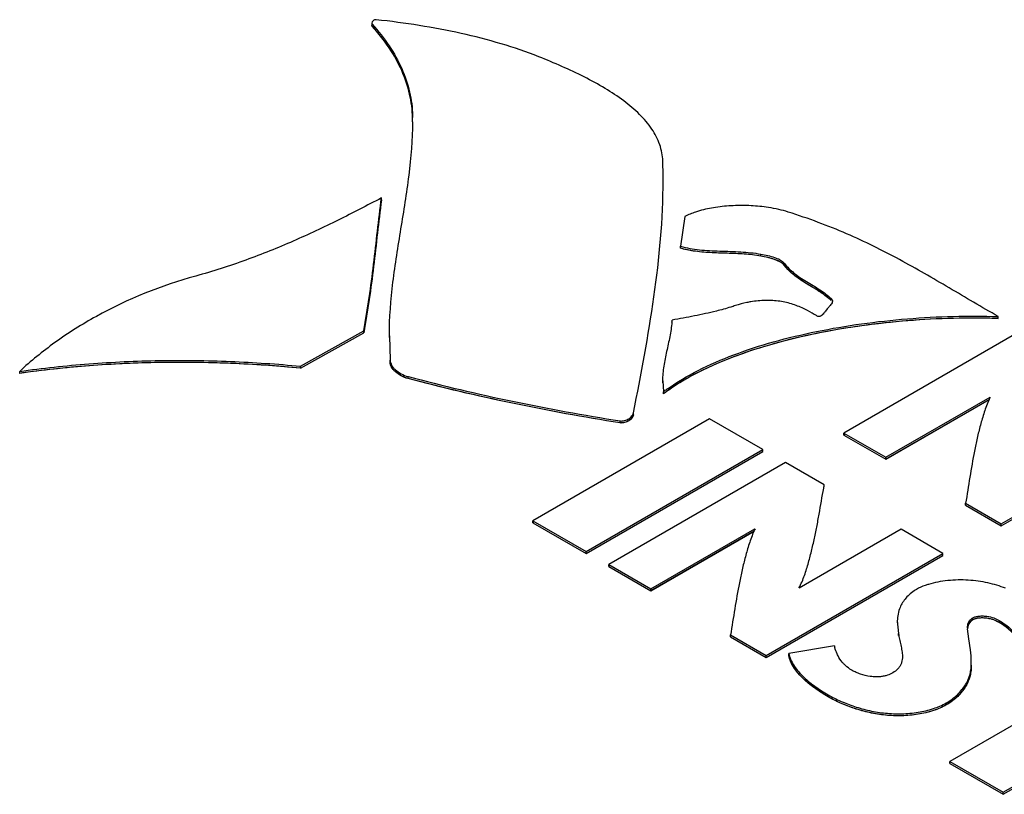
# Model space of a CAD drawing. Header units: inches. Extents: x 0 to 34, y 0 to 22.
# Tile 130 of 136: x 26.2 to 26.8, y 17.8 to 18.3. Entities that reach past the tile are written whole.
import ezdxf

# ---------------------------------------------------------------- set-up
doc = ezdxf.new("R2010")
doc.units = ezdxf.units.IN
doc.header["$LTSCALE"] = 1.87
doc.header["$MEASUREMENT"] = 0
doc.layers.get('0').update_dxf_attribs({"linetype": 'CONTINUOUS'})

msp = doc.modelspace()

# ---------------------------------------------------------------- linework, layer by layer
at = {"color": 7, "linetype": 'CONTINUOUS'}
for p, q in [((26.42274, 18.27836), (26.42246, 18.27748)), ((26.42246, 18.27748), (26.42246, 18.27685)), ((26.42246, 18.27748), (26.42269, 18.27685)), ((26.42269, 18.27562), (26.42246, 18.27626)), ((26.42269, 18.27562), (26.42269, 18.27685)), ((26.44739, 18.22079), (26.44725, 18.21827)), ((26.44739, 18.21956), (26.44739, 18.22079)), ((26.60079, 18.19194), (26.60075, 18.19316)), ((26.60094, 18.18031), (26.60094, 18.18124)), ((26.42829, 18.16921), (26.42829, 18.17044)), ((26.61417, 18.15906), (26.61148, 18.1409)), ((26.61148, 18.13967), (26.61148, 18.1409)), ((26.66077, 18.13479), (26.66077, 18.13601)), ((26.67527, 18.12911), (26.67527, 18.13033)), ((26.70393, 18.10749), (26.70393, 18.10872)), ((26.70152, 18.10245), (26.70047, 18.10115)), ((26.6957, 18.09786), (26.69535, 18.09804)), ((26.69614, 18.09775), (26.6957, 18.09786)), ((26.80625, 18.09656), (26.80625, 18.09778)), ((26.37879, 18.06731), (26.41751, 18.08908)), ((26.37879, 18.06609), (26.41751, 18.08785)), ((26.41751, 18.08785), (26.41751, 18.08908)), ((26.82003, 18.08894), (26.71169, 18.02639)), ((26.43299, 18.08604), (26.43299, 18.08482)), ((26.43337, 18.08604), (26.4336, 18.07098)), ((26.4336, 18.06976), (26.4336, 18.07098)), ((26.20667, 18.06293), (26.20667, 18.06416)), ((26.37879, 18.06609), (26.37879, 18.06731)), ((26.44463, 18.05977), (26.44463, 18.06099)), ((26.60058, 18.05842), (26.60058, 18.05719)), ((26.60069, 18.05842), (26.60114, 18.05166)), ((26.60114, 18.05044), (26.60114, 18.05166)), ((26.73739, 18.01155), (26.80123, 18.04839)), ((26.73739, 18.01033), (26.80073, 18.04687)), ((26.6294, 18.03518), (26.52107, 17.97263)), ((26.57452, 18.0326), (26.57452, 18.03382)), ((26.58277, 18.03744), (26.58277, 18.03866)), ((26.66206, 18.01632), (26.6294, 18.03518)), ((26.80811, 17.97072), (26.91645, 18.03328)), ((26.80811, 17.9695), (26.91645, 18.03205)), ((26.71169, 18.02516), (26.71169, 18.02639)), ((26.71169, 18.02639), (26.73739, 18.01155)), ((26.71169, 18.02516), (26.73739, 18.01033)), ((26.55373, 17.95377), (26.66206, 18.01632)), ((26.66206, 18.0151), (26.66206, 18.01632)), ((26.55373, 17.95255), (26.66206, 18.0151)), ((26.73739, 18.01033), (26.73739, 18.01155)), ((26.67598, 18.00828), (26.56766, 17.94573)), ((26.69966, 17.99461), (26.67598, 18.00828)), ((26.69966, 17.99338), (26.69966, 17.99461)), ((26.78628, 17.9821), (26.78628, 17.98332)), ((26.78628, 17.98332), (26.80811, 17.97072)), ((26.78628, 17.9821), (26.80811, 17.9695)), ((26.52107, 17.97141), (26.52107, 17.97263)), ((26.52107, 17.97263), (26.55373, 17.95377)), ((26.52107, 17.97141), (26.55373, 17.95255)), ((26.59335, 17.9309), (26.65719, 17.96772)), ((26.74671, 17.96745), (26.68425, 17.93142)), ((26.7724, 17.95261), (26.74671, 17.96745)), ((26.80811, 17.9695), (26.80811, 17.97072)), ((26.59335, 17.92967), (26.65668, 17.96621)), ((26.55373, 17.95255), (26.55373, 17.95377)), ((26.66407, 17.89006), (26.7724, 17.95261)), ((26.66407, 17.88884), (26.7724, 17.95139)), ((26.7724, 17.95139), (26.7724, 17.95261)), ((26.56766, 17.94451), (26.56766, 17.94573)), ((26.56766, 17.94573), (26.59335, 17.9309)), ((26.56766, 17.94451), (26.59335, 17.92967)), ((26.59335, 17.92967), (26.59335, 17.9309)), ((26.79067, 17.9119), (26.79067, 17.91312)), ((26.7444, 17.91126), (26.74518, 17.90347)), ((26.74442, 17.91126), (26.74442, 17.91003)), ((26.80691, 17.9102), (26.80691, 17.91142)), ((26.64225, 17.90144), (26.64225, 17.90267)), ((26.64225, 17.90267), (26.66407, 17.89006)), ((26.64225, 17.90144), (26.66407, 17.88884)), ((26.74518, 17.90225), (26.74518, 17.90347)), ((26.78816, 17.90022), (26.78742, 17.90639)), ((26.70586, 17.89597), (26.67801, 17.89132)), ((26.7892, 17.89354), (26.78816, 17.90022)), ((26.66407, 17.88884), (26.66407, 17.89006)), ((26.67801, 17.89009), (26.67801, 17.89132)), ((26.78959, 17.88979), (26.7892, 17.89354)), ((26.78975, 17.88546), (26.78966, 17.88857)), ((26.78975, 17.88424), (26.78975, 17.88546)), ((26.86464, 17.87596), (26.77657, 17.82511)), ((26.70215, 17.86471), (26.70215, 17.86593)), ((26.77443, 17.85979), (26.77443, 17.86102)), ((26.80924, 17.80625), (26.89731, 17.8571)), ((26.80924, 17.80502), (26.89731, 17.85587)), ((26.77657, 17.82388), (26.77657, 17.82511)), ((26.77657, 17.82511), (26.80924, 17.80625)), ((26.77657, 17.82388), (26.80924, 17.80502)), ((26.80924, 17.80502), (26.80924, 17.80625))]:
    msp.add_line(p, q, dxfattribs=at)
at = {"color": 40, "linetype": 'CONTINUOUS'}
for p, q in [((26.61148, 18.13967), (26.61166, 18.14087)), ((26.80572, 18.09686), (26.80625, 18.09656)), ((26.80084, 18.04697), (26.73739, 18.01033)), ((26.71169, 18.02516), (26.71222, 18.02547)), ((26.66153, 18.0154), (26.66206, 18.0151)), ((26.52107, 17.97141), (26.5216, 17.97171)), ((26.65679, 17.96631), (26.59335, 17.92967)), ((26.77187, 17.95169), (26.7724, 17.95139)), ((26.56766, 17.94451), (26.56819, 17.94482)), ((26.77657, 17.82388), (26.7771, 17.82419))]:
    msp.add_line(p, q, dxfattribs=at)
for centre, radius, start, end in [((26.33832, 18.19863), 0.11422, 37.12524, 42.38104), ((26.79129, 17.62459), 0.4722, 88.80762, 89.43544), ((26.79151, 17.63515), 0.46164, 88.17048, 88.80776), ((26.29495, 17.44645), 0.62277, 96.90128, 98.14905), ((26.67374, 17.95352), 0.1211, 124.97384, 126.8385), ((26.68203, 17.94154), 0.13566, 121.51878, 124.94196)]:
    msp.add_arc(centre, radius, start, end, dxfattribs=at)
at = {"color": 7, "linetype": 'CONTINUOUS'}
for centre, radius, start, end in [((26.24287, 18.21827), 0.20453, 359.66119, 0.00038), ((26.23293, 18.1813), 0.36801, 359.99057, 1.65599), ((26.54997, 18.09919), 0.05658, 355.08196, 356.29522), ((26.67264, 17.95624), 0.11924, 125.72191, 126.84617), ((26.67341, 17.95398), 0.12053, 125.43567, 126.84029), ((26.67469, 17.95341), 0.12273, 125.43431, 125.72587), ((26.67553, 17.951), 0.12419, 125.15038, 125.43873), ((26.86245, 18.01953), 0.0676, 154.74161, 156.08012), ((26.71877, 17.93881), 0.06796, 154.82958, 156.16104), ((26.77032, 17.90601), 0.02833, 119.99768, 121.63352), ((26.76561, 17.91127), 0.02118, 156.93188, 180.03612), ((26.80254, 17.90701), 0.01513, 180.0465, 182.35554), ((26.73191, 17.90189), 0.0267, 192.80316, 195.21603), ((26.64278, 17.88087), 0.14708, 3.0006, 3.47676)]:
    msp.add_arc(centre, radius, start, end, dxfattribs=at)
for points, knots in [([(26.42269, 18.27685), (26.42647, 18.2727), (26.43328, 18.26409), (26.4411, 18.25008), (26.44607, 18.23559), (26.44733, 18.22566), (26.44739, 18.22079)], [0, 0, 0, 0, 0.269186, 0.524067, 0.766487, 1, 1, 1, 1]), ([(26.44739, 18.21956), (26.44733, 18.22443), (26.44607, 18.23436), (26.4411, 18.24886), (26.43328, 18.26287), (26.42647, 18.27148), (26.42269, 18.27562)], [0, 0, 0, 0, 0.233513, 0.475933, 0.730814, 1, 1, 1, 1]), ([(26.42517, 18.27962), (26.42492, 18.27965), (26.42441, 18.27961), (26.42352, 18.27926), (26.42298, 18.27875), (26.42274, 18.27836)], [0, 0, 0, 0, 0.262151, 0.517665, 1, 1, 1, 1]), ([(26.5248, 18.25693), (26.51726, 18.25994), (26.50152, 18.2653), (26.47695, 18.27156), (26.45134, 18.27635), (26.43394, 18.27866), (26.42517, 18.27962)], [0, 0, 0, 0, 0.23771, 0.486149, 0.741654, 1, 1, 1, 1]), ([(26.60075, 18.19316), (26.6007, 18.19483), (26.60031, 18.19819), (26.59847, 18.20492), (26.5942, 18.21317), (26.58651, 18.22211), (26.57671, 18.23031), (26.56523, 18.23784), (26.55248, 18.24477), (26.53889, 18.25114), (26.52954, 18.25504), (26.5248, 18.25693)], [0, 0, 0, 0, 0.048057, 0.097209, 0.200447, 0.312574, 0.435125, 0.567555, 0.707834, 0.853098, 1, 1, 1, 1]), ([(26.4474, 18.21706), (26.44734, 18.20611), (26.44545, 18.18413), (26.4401, 18.15154), (26.43478, 18.11895), (26.43299, 18.09698), (26.43299, 18.08604)], [0, 0, 0, 0, 0.24913, 0.500227, 0.75119, 1, 1, 1, 1]), ([(26.58277, 18.03866), (26.58738, 18.06231), (26.59642, 18.10941), (26.60094, 18.15737), (26.60094, 18.18124)], [0, 0, 0, 0, 0.502296, 1, 1, 1, 1]), ([(26.42829, 18.17044), (26.41953, 18.16582), (26.40173, 18.15661), (26.37418, 18.14362), (26.34513, 18.13188), (26.32493, 18.12541), (26.31454, 18.12257)], [0, 0, 0, 0, 0.240209, 0.486072, 0.73869, 1, 1, 1, 1]), ([(26.41751, 18.08908), (26.41997, 18.10255), (26.42371, 18.12967), (26.42663, 18.15687), (26.42829, 18.17044)], [0, 0, 0, 0, 0.500602, 1, 1, 1, 1]), ([(26.42829, 18.16921), (26.42663, 18.15565), (26.42371, 18.12845), (26.41997, 18.10132), (26.41751, 18.08785)], [0, 0, 0, 0, 0.499398, 1, 1, 1, 1]), ([(26.62321, 18.16255), (26.6224, 18.16231), (26.61931, 18.16136), (26.61629, 18.16015), (26.61417, 18.15906)], [0, 0, 0, 0, 0.262793, 1, 1, 1, 1]), ([(26.6655, 18.16458), (26.66196, 18.16512), (26.65475, 18.16582), (26.6439, 18.16586), (26.63331, 18.16488), (26.62646, 18.16348), (26.62321, 18.16255)], [0, 0, 0, 0, 0.251739, 0.509452, 0.762308, 1, 1, 1, 1]), ([(26.67764, 18.16181), (26.67572, 18.16242), (26.6717, 18.1635), (26.66761, 18.16426), (26.6655, 18.16458)], [0, 0, 0, 0, 0.484479, 1, 1, 1, 1]), ([(26.80625, 18.09778), (26.79618, 18.1035), (26.77621, 18.11541), (26.74569, 18.13313), (26.71881, 18.14649), (26.69581, 18.15569), (26.68378, 18.15983), (26.67764, 18.16181)], [0, 0, 0, 0, 0.241329, 0.484267, 0.735005, 0.865728, 1, 1, 1, 1]), ([(26.61148, 18.1409), (26.61528, 18.13974), (26.62338, 18.13839), (26.63577, 18.13784), (26.64833, 18.13755), (26.65671, 18.13677), (26.66077, 18.13601)], [0, 0, 0, 0, 0.239944, 0.493079, 0.750138, 1, 1, 1, 1]), ([(26.6195, 18.1379), (26.61881, 18.13801), (26.61611, 18.13846), (26.61343, 18.13908), (26.61148, 18.13967)], [0, 0, 0, 0, 0.254233, 1, 1, 1, 1]), ([(26.66077, 18.13479), (26.65743, 18.13541), (26.65055, 18.13616), (26.64015, 18.13653), (26.62975, 18.13682), (26.62286, 18.13739), (26.6195, 18.1379)], [0, 0, 0, 0, 0.246364, 0.499999, 0.753738, 1, 1, 1, 1]), ([(26.66077, 18.13601), (26.6622, 18.13575), (26.66504, 18.13517), (26.6685, 18.13423), (26.67107, 18.13326), (26.6732, 18.13222), (26.67462, 18.13118), (26.67527, 18.13033)], [0, 0, 0, 0, 0.27618, 0.550105, 0.678199, 0.796822, 1, 1, 1, 1]), ([(26.67527, 18.12911), (26.67462, 18.12996), (26.6732, 18.131), (26.67107, 18.13203), (26.6685, 18.13301), (26.66504, 18.13395), (26.6622, 18.13452), (26.66077, 18.13479)], [0, 0, 0, 0, 0.203178, 0.321801, 0.449895, 0.72382, 1, 1, 1, 1]), ([(26.67527, 18.13033), (26.67695, 18.12812), (26.68004, 18.12507), (26.68481, 18.12164), (26.69013, 18.1183), (26.69558, 18.11515), (26.70065, 18.11166), (26.70291, 18.10974), (26.70393, 18.10872)], [0, 0, 0, 0, 0.231078, 0.35721, 0.488509, 0.753545, 0.880412, 1, 1, 1, 1]), ([(26.69777, 18.1124), (26.69572, 18.11377), (26.69255, 18.11568), (26.68832, 18.11821), (26.68522, 18.12016), (26.68229, 18.1222), (26.67883, 18.12502), (26.67656, 18.12741), (26.67527, 18.12911)], [0, 0, 0, 0, 0.261866, 0.394269, 0.524815, 0.651587, 0.773227, 1, 1, 1, 1]), ([(26.31454, 18.12257), (26.29341, 18.11679), (26.26341, 18.1047), (26.2285, 18.08269), (26.21346, 18.07048), (26.20667, 18.06416)], [0, 0, 0, 0, 0.531551, 0.774877, 1, 1, 1, 1]), ([(26.70393, 18.10749), (26.70303, 18.1084), (26.70103, 18.11013), (26.69889, 18.11165), (26.69777, 18.1124)], [0, 0, 0, 0, 0.486409, 1, 1, 1, 1]), ([(26.65466, 18.10679), (26.65383, 18.10665), (26.65063, 18.10607), (26.64747, 18.10524), (26.64519, 18.10447)], [0, 0, 0, 0, 0.259096, 1, 1, 1, 1]), ([(26.68786, 18.1022), (26.6855, 18.10335), (26.6805, 18.10545), (26.67379, 18.10708), (26.66807, 18.10762), (26.66211, 18.1077), (26.65762, 18.10727), (26.65466, 18.10679)], [0, 0, 0, 0, 0.231222, 0.475789, 0.604303, 0.735823, 1, 1, 1, 1]), ([(26.70468, 18.10716), (26.70468, 18.10681), (26.70443, 18.10603), (26.70368, 18.10495), (26.70266, 18.10377), (26.70191, 18.10292), (26.70152, 18.10245)], [0, 0, 0, 0, 0.183879, 0.409667, 0.68371, 1, 1, 1, 1]), ([(26.70393, 18.10872), (26.70415, 18.10849), (26.70453, 18.10802), (26.70468, 18.10743), (26.70468, 18.10716)], [0, 0, 0, 0, 0.549505, 1, 1, 1, 1]), ([(26.63355, 18.10111), (26.6291, 18.1), (26.62007, 18.09806), (26.61099, 18.09639), (26.60643, 18.09554)], [0, 0, 0, 0, 0.497116, 1, 1, 1, 1]), ([(26.64519, 18.10447), (26.64424, 18.10416), (26.6404, 18.10292), (26.6365, 18.10185), (26.63355, 18.10111)], [0, 0, 0, 0, 0.246427, 1, 1, 1, 1]), ([(26.69535, 18.09804), (26.69476, 18.0984), (26.69231, 18.09987), (26.68981, 18.10125), (26.68786, 18.1022)], [0, 0, 0, 0, 0.242226, 1, 1, 1, 1]), ([(26.70047, 18.10115), (26.70013, 18.10071), (26.69946, 18.09987), (26.69858, 18.09889), (26.69784, 18.09828), (26.69729, 18.09794), (26.69672, 18.09775), (26.69633, 18.09773), (26.69614, 18.09775)], [0, 0, 0, 0, 0.292477, 0.564608, 0.68692, 0.798605, 0.901229, 1, 1, 1, 1]), ([(26.60634, 18.09434), (26.60608, 18.09132), (26.60509, 18.08529), (26.60305, 18.07639), (26.60118, 18.06747), (26.60058, 18.06142), (26.60058, 18.05842)], [0, 0, 0, 0, 0.24953, 0.501851, 0.752911, 1, 1, 1, 1]), ([(26.60353, 18.05341), (26.60949, 18.05765), (26.62272, 18.06543), (26.64466, 18.07488), (26.66901, 18.08272), (26.69517, 18.08894), (26.72255, 18.09357), (26.75054, 18.09662), (26.77851, 18.09811), (26.79709, 18.09808), (26.80625, 18.09778)], [0, 0, 0, 0, 0.104183, 0.217889, 0.339865, 0.468266, 0.600908, 0.735412, 0.869289, 1, 1, 1, 1]), ([(26.80625, 18.09656), (26.79712, 18.09685), (26.77861, 18.09689), (26.75074, 18.09541), (26.72286, 18.09239), (26.69556, 18.08779), (26.66947, 18.08162), (26.64517, 18.07384), (26.62325, 18.06446), (26.61, 18.05675), (26.60403, 18.05254)], [0, 0, 0, 0, 0.130605, 0.264371, 0.398779, 0.531362, 0.659755, 0.781788, 0.895624, 1, 1, 1, 1]), ([(26.20667, 18.06416), (26.22076, 18.06617), (26.24929, 18.06925), (26.29243, 18.07121), (26.33572, 18.07067), (26.36451, 18.0687), (26.37879, 18.06731)], [0, 0, 0, 0, 0.247444, 0.498624, 0.750523, 1, 1, 1, 1]), ([(26.37879, 18.06609), (26.36451, 18.06748), (26.33572, 18.06945), (26.29243, 18.06999), (26.24929, 18.06803), (26.22076, 18.06495), (26.20667, 18.06293)], [0, 0, 0, 0, 0.249477, 0.501376, 0.752556, 1, 1, 1, 1]), ([(26.4336, 18.07098), (26.43368, 18.06994), (26.43427, 18.06833), (26.43558, 18.06646), (26.4374, 18.06454), (26.44037, 18.06247), (26.44314, 18.06139), (26.44463, 18.06099)], [0, 0, 0, 0, 0.201034, 0.31455, 0.436831, 0.704908, 1, 1, 1, 1]), ([(26.44463, 18.05977), (26.44314, 18.06016), (26.44037, 18.06125), (26.4374, 18.06332), (26.43558, 18.06523), (26.43427, 18.06711), (26.43368, 18.06871), (26.4336, 18.06976)], [0, 0, 0, 0, 0.295092, 0.563169, 0.68545, 0.798966, 1, 1, 1, 1]), ([(26.44463, 18.06099), (26.4658, 18.05535), (26.50891, 18.04523), (26.55246, 18.03731), (26.57452, 18.03382)], [0, 0, 0, 0, 0.495198, 1, 1, 1, 1]), ([(26.57452, 18.0326), (26.55246, 18.03609), (26.50891, 18.044), (26.4658, 18.05413), (26.44463, 18.05977)], [0, 0, 0, 0, 0.504802, 1, 1, 1, 1]), ([(26.80065, 18.04694), (26.79952, 18.04438), (26.79806, 18.04046), (26.79643, 18.03516), (26.79496, 18.02988), (26.79333, 18.02326), (26.79109, 18.01265), (26.78881, 17.99932), (26.78716, 17.98865), (26.78628, 17.98332)], [0, 0, 0, 0, 0.128282, 0.191573, 0.254532, 0.379737, 0.504289, 0.752364, 1, 1, 1, 1]), ([(26.57452, 18.03382), (26.57545, 18.03367), (26.57739, 18.03385), (26.5799, 18.03503), (26.58157, 18.03645), (26.58245, 18.03772), (26.58271, 18.03836), (26.58277, 18.03866)], [0, 0, 0, 0, 0.276006, 0.55018, 0.801155, 0.90858, 1, 1, 1, 1]), ([(26.58277, 18.03744), (26.58271, 18.03713), (26.58245, 18.03649), (26.58157, 18.03523), (26.5799, 18.0338), (26.57739, 18.03262), (26.57545, 18.03245), (26.57452, 18.0326)], [0, 0, 0, 0, 0.09142, 0.198845, 0.44982, 0.723994, 1, 1, 1, 1]), ([(26.68415, 17.93144), (26.68484, 17.93269), (26.68607, 17.93523), (26.68759, 17.93914), (26.68885, 17.94309), (26.69, 17.94703), (26.69107, 17.95098), (26.69239, 17.95625), (26.69388, 17.96284), (26.69546, 17.97078), (26.69739, 17.98136), (26.69873, 17.98932), (26.69966, 17.99461)], [0, 0, 0, 0, 0.065491, 0.12957, 0.192898, 0.255832, 0.318496, 0.380939, 0.505321, 0.629248, 0.752914, 1, 1, 1, 1]), ([(26.65661, 17.96628), (26.65548, 17.96372), (26.65402, 17.9598), (26.6524, 17.9545), (26.65093, 17.94922), (26.6493, 17.9426), (26.64706, 17.93199), (26.64478, 17.91866), (26.64312, 17.90799), (26.64225, 17.90267)], [0, 0, 0, 0, 0.128255, 0.19154, 0.254495, 0.3797, 0.504258, 0.752348, 1, 1, 1, 1]), ([(26.76357, 17.93367), (26.76289, 17.93346), (26.76035, 17.93262), (26.75787, 17.93153), (26.75616, 17.93054)], [0, 0, 0, 0, 0.263334, 1, 1, 1, 1]), ([(26.81081, 17.93129), (26.80726, 17.93262), (26.79974, 17.93487), (26.78988, 17.93626), (26.78164, 17.93642), (26.7754, 17.93605), (26.76934, 17.93518), (26.76544, 17.93424), (26.76357, 17.93367)], [0, 0, 0, 0, 0.236479, 0.487897, 0.618806, 0.749994, 0.878106, 1, 1, 1, 1]), ([(26.75546, 17.93013), (26.75332, 17.92881), (26.74958, 17.92573), (26.747, 17.92163), (26.74612, 17.91957)], [0, 0, 0, 0, 0.529456, 1, 1, 1, 1]), ([(26.78741, 17.907), (26.78741, 17.90758), (26.78748, 17.90873), (26.78797, 17.91042), (26.78903, 17.91199), (26.79007, 17.91278), (26.79067, 17.91312)], [0, 0, 0, 0, 0.23746, 0.471878, 0.716878, 1, 1, 1, 1]), ([(26.79067, 17.91312), (26.79123, 17.91344), (26.79253, 17.91392), (26.79466, 17.91427), (26.79698, 17.91433), (26.80001, 17.91409), (26.80345, 17.9133), (26.80585, 17.91204), (26.80691, 17.91142)], [0, 0, 0, 0, 0.113569, 0.242615, 0.381707, 0.523352, 0.781814, 1, 1, 1, 1]), ([(26.80691, 17.9102), (26.80585, 17.91081), (26.80345, 17.91207), (26.80001, 17.91286), (26.79698, 17.91311), (26.79466, 17.91305), (26.79253, 17.9127), (26.79123, 17.91222), (26.79067, 17.9119)], [0, 0, 0, 0, 0.218186, 0.476648, 0.618293, 0.757385, 0.886431, 1, 1, 1, 1]), ([(26.79067, 17.9119), (26.79017, 17.91161), (26.78928, 17.91097), (26.78829, 17.90974), (26.78771, 17.9084), (26.78753, 17.90746), (26.78748, 17.90699)], [0, 0, 0, 0, 0.284779, 0.533842, 0.767731, 1, 1, 1, 1]), ([(26.80691, 17.91142), (26.80826, 17.91064), (26.81081, 17.90901), (26.81422, 17.90625), (26.81699, 17.90326), (26.81835, 17.90103), (26.81882, 17.89989)], [0, 0, 0, 0, 0.276845, 0.538782, 0.780378, 1, 1, 1, 1]), ([(26.81882, 17.89867), (26.81835, 17.8998), (26.81699, 17.90204), (26.81422, 17.90503), (26.81081, 17.90779), (26.80826, 17.90942), (26.80691, 17.9102)], [0, 0, 0, 0, 0.219622, 0.461218, 0.723155, 1, 1, 1, 1]), ([(26.74518, 17.90347), (26.74531, 17.90234), (26.74575, 17.90003), (26.74657, 17.89657), (26.7473, 17.89306), (26.74754, 17.89067), (26.74754, 17.8895)], [0, 0, 0, 0, 0.241159, 0.49554, 0.751731, 1, 1, 1, 1]), ([(26.7081, 17.88988), (26.70788, 17.89028), (26.70709, 17.89189), (26.70649, 17.89359), (26.70614, 17.89488)], [0, 0, 0, 0, 0.257136, 1, 1, 1, 1]), ([(26.67801, 17.89132), (26.67824, 17.8901), (26.679, 17.88764), (26.68084, 17.88414), (26.68332, 17.88075), (26.68744, 17.87629), (26.69369, 17.87116), (26.69923, 17.86762), (26.70215, 17.86593)], [0, 0, 0, 0, 0.103506, 0.212649, 0.328915, 0.452524, 0.718463, 1, 1, 1, 1]), ([(26.70215, 17.86471), (26.69923, 17.8664), (26.69369, 17.86994), (26.68744, 17.87506), (26.68332, 17.87952), (26.68084, 17.88291), (26.679, 17.88642), (26.67824, 17.88887), (26.67801, 17.89009)], [0, 0, 0, 0, 0.281537, 0.547476, 0.671085, 0.787351, 0.896494, 1, 1, 1, 1]), ([(26.71183, 17.88474), (26.71145, 17.88513), (26.71002, 17.88671), (26.70883, 17.88849), (26.7081, 17.88988)], [0, 0, 0, 0, 0.25998, 1, 1, 1, 1]), ([(26.74754, 17.8895), (26.74754, 17.88827), (26.74734, 17.8864), (26.74643, 17.88408), (26.74574, 17.88301), (26.74535, 17.88251)], [0, 0, 0, 0, 0.495532, 0.742843, 1, 1, 1, 1]), ([(26.71686, 17.88087), (26.71637, 17.88115), (26.71457, 17.88227), (26.71292, 17.88363), (26.71183, 17.88474)], [0, 0, 0, 0, 0.263728, 1, 1, 1, 1]), ([(26.74535, 17.88251), (26.74512, 17.88223), (26.74409, 17.88106), (26.74281, 17.88012), (26.74177, 17.87952)], [0, 0, 0, 0, 0.228707, 1, 1, 1, 1]), ([(26.77443, 17.86102), (26.77695, 17.86247), (26.78144, 17.86577), (26.78573, 17.87106), (26.78799, 17.87551), (26.7891, 17.87882), (26.78967, 17.88215), (26.78975, 17.88436), (26.78975, 17.88546)], [0, 0, 0, 0, 0.288523, 0.54639, 0.666237, 0.780873, 0.891341, 1, 1, 1, 1]), ([(26.78975, 17.88424), (26.78975, 17.88314), (26.78967, 17.88093), (26.7891, 17.87759), (26.78799, 17.87428), (26.78573, 17.86984), (26.78144, 17.86455), (26.77695, 17.86125), (26.77443, 17.85979)], [0, 0, 0, 0, 0.108659, 0.219127, 0.333763, 0.45361, 0.711477, 1, 1, 1, 1]), ([(26.7278, 17.87725), (26.72578, 17.87754), (26.72285, 17.87824), (26.71925, 17.87962), (26.71761, 17.88043), (26.71686, 17.88087)], [0, 0, 0, 0, 0.527979, 0.774679, 1, 1, 1, 1]), ([(26.73287, 17.87698), (26.73246, 17.87696), (26.73076, 17.87693), (26.72906, 17.87707), (26.7278, 17.87725)], [0, 0, 0, 0, 0.247133, 1, 1, 1, 1]), ([(26.73746, 17.87771), (26.73673, 17.8775), (26.73521, 17.87717), (26.73366, 17.87702), (26.73287, 17.87698)], [0, 0, 0, 0, 0.491859, 1, 1, 1, 1]), ([(26.74177, 17.87952), (26.74145, 17.87934), (26.74008, 17.8786), (26.73861, 17.87804), (26.73746, 17.87771)], [0, 0, 0, 0, 0.236268, 1, 1, 1, 1]), ([(26.70215, 17.86593), (26.70459, 17.86453), (26.70982, 17.86189), (26.71827, 17.85864), (26.72746, 17.85612), (26.73718, 17.85455), (26.74718, 17.85414), (26.75707, 17.85508), (26.76627, 17.85723), (26.77193, 17.85958), (26.77443, 17.86102)], [0, 0, 0, 0, 0.112116, 0.232967, 0.360006, 0.49102, 0.624348, 0.757848, 0.885274, 1, 1, 1, 1]), ([(26.77443, 17.85979), (26.77193, 17.85835), (26.76627, 17.856), (26.75707, 17.85385), (26.74718, 17.85292), (26.73718, 17.85332), (26.72746, 17.85489), (26.71827, 17.85741), (26.70982, 17.86066), (26.70459, 17.8633), (26.70215, 17.86471)], [0, 0, 0, 0, 0.114726, 0.242152, 0.375652, 0.50898, 0.639994, 0.767033, 0.887884, 1, 1, 1, 1])]:
    msp.add_open_spline(points, degree=3, knots=knots, dxfattribs=at)
at = {"color": 40, "linetype": 'CONTINUOUS'}
for points in [[(26.6195, 18.1379), (26.61673, 18.13832), (26.61405, 18.13889), (26.61148, 18.13967)], [(26.67527, 18.12911), (26.6729, 18.13219), (26.66632, 18.13375), (26.66077, 18.13479)], [(26.70393, 18.10749), (26.70211, 18.10933), (26.69989, 18.11099), (26.69749, 18.11258)], [(26.79594, 18.09677), (26.73017, 18.09742), (26.65565, 18.08455), (26.61111, 18.05719)], [(26.37879, 18.06609), (26.32671, 18.07115), (26.27193, 18.07098), (26.22012, 18.06471)], [(26.44463, 18.05977), (26.43842, 18.06142), (26.43392, 18.06581), (26.4336, 18.06976)], [(26.57452, 18.0326), (26.53011, 18.03963), (26.48645, 18.04863), (26.44463, 18.05977)], [(26.58277, 18.03744), (26.58233, 18.03519), (26.5783, 18.03199), (26.57452, 18.0326)], [(26.79067, 17.9119), (26.78824, 17.9105), (26.78753, 17.90849), (26.78743, 17.90637)], [(26.81882, 17.89867), (26.81699, 17.90301), (26.81239, 17.90703), (26.80691, 17.9102)], [(26.70215, 17.86471), (26.69033, 17.87154), (26.67982, 17.8805), (26.67801, 17.89009)], [(26.78921, 17.87843), (26.78775, 17.87158), (26.7828, 17.86462), (26.77443, 17.85979)]]:
    msp.add_open_spline(points, degree=3, dxfattribs=at)
for points, knots in [([(26.69749, 18.11258), (26.69243, 18.11594), (26.68321, 18.12069), (26.67704, 18.12679), (26.67527, 18.12911)], [0, 0, 0, 0, 0.637556, 1, 1, 1, 1]), ([(26.80691, 17.9102), (26.80551, 17.91101), (26.80126, 17.91324), (26.79339, 17.91347), (26.79067, 17.9119)], [0, 0, 0, 0, 0.34021, 1, 1, 1, 1]), ([(26.77443, 17.85979), (26.76739, 17.85573), (26.74016, 17.84952), (26.71371, 17.85804), (26.70215, 17.86471)], [0, 0, 0, 0, 0.378619, 1, 1, 1, 1])]:
    msp.add_open_spline(points, degree=3, knots=knots, dxfattribs=at)

doc.saveas('drawing.dxf')
